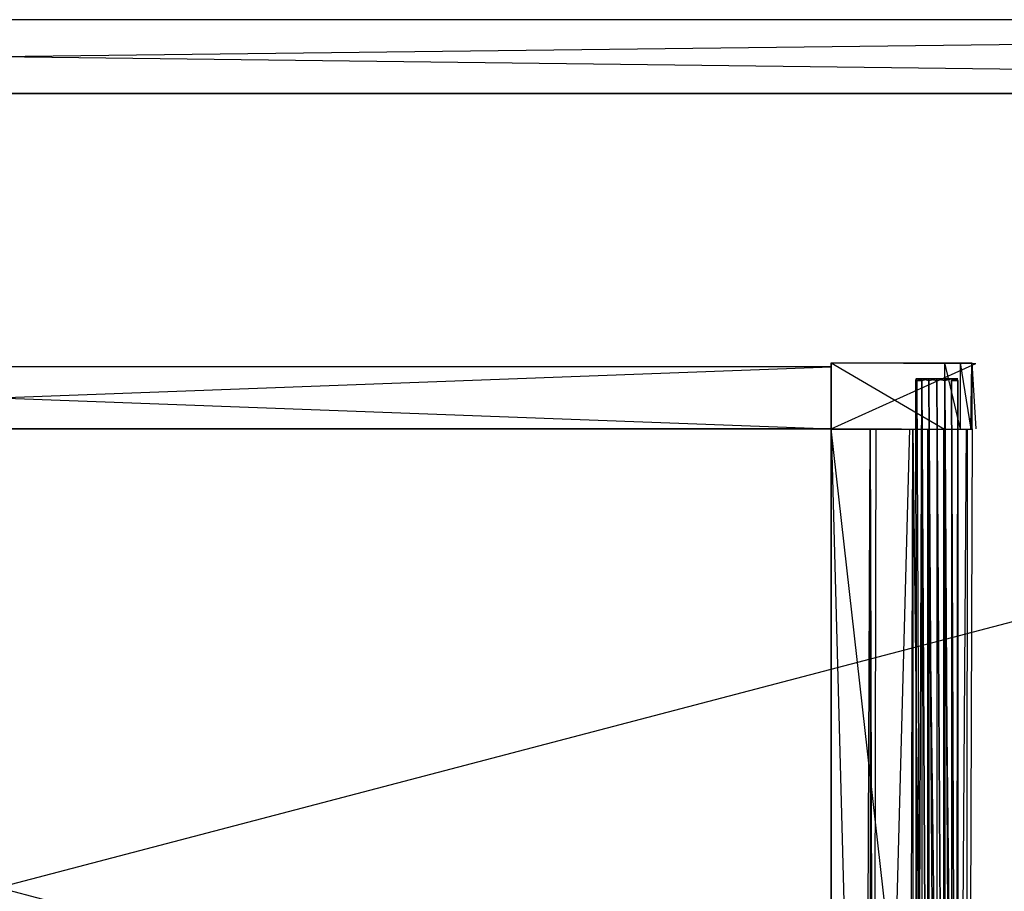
# Model space of a CAD drawing. Extents: x 0 to 1.6, y -0.5 to 0.
# Tile 25 of 43: x 0.81 to 1.06, y -0.28 to -0.05. Entities that reach past the tile are written whole.
import ezdxf

# ---------------------------------------------------------------- set-up
doc = ezdxf.new("R2010")
doc.units = 0
for name, color, linetype in [('L10_DRAWERBOX_LEGATO_REL_7_X_13', 7, 'CONTINUOUS'), ('L12_DRAWERBOX_LEGATO_REL_5_X_36', 7, 'CONTINUOUS'), ('L14_DRAWERBOX_LEGATO_REL_3_X_42', 7, 'CONTINUOUS'), ('L15_DRAWERBOX_LEGATO_REL_2_X_42', 7, 'CONTINUOUS'), ('L17_DRAWERBOX_LEGATO_REL_0_X_37', 7, 'CONTINUOUS'), ('L45_KORPUS_LEGATO_BO_X_15620__Y', 7, 'CONTINUOUS'), ('L46_KORPUS_LEGATO_RWT_X_15620__', 7, 'CONTINUOUS')]:
    doc.layers.add(name, color=color, linetype=linetype)

msp = doc.modelspace()

# ---------------------------------------------------------------- linework, layer by layer
at = {"layer": 'L10_DRAWERBOX_LEGATO_REL_7_X_13', "color": 8}
for points, invisible_edges in [([(1.036581, -0.143587, 0.1666), (1.036993, -0.143961, 0.164526), (1.036581, -0.143961, 0.1666), (1.036581, -0.143587, 0.1666)], 13), ([(1.036993, -0.143961, 0.164526), (1.036581, -0.143587, 0.1666), (1.036993, -0.143587, 0.164526), (1.036993, -0.143961, 0.164526)], 14), ([(1.036993, -0.143587, 0.168674), (1.036581, -0.143961, 0.1666), (1.036993, -0.143961, 0.168674), (1.036993, -0.143587, 0.168674)], 13), ([(1.036581, -0.143961, 0.1666), (1.036993, -0.143587, 0.168674), (1.036581, -0.143587, 0.1666), (1.036581, -0.143961, 0.1666)], 14), ([(1.036993, -0.143587, 0.168674), (1.037763, -0.143587, 0.1666), (1.036581, -0.143587, 0.1666), (1.036993, -0.143587, 0.168674)], 13), ([(1.036581, -0.143587, 0.1666), (1.038085, -0.143587, 0.164979), (1.036993, -0.143587, 0.164526), (1.036581, -0.143587, 0.1666)], 13), ([(1.038085, -0.143587, 0.164979), (1.036581, -0.143587, 0.1666), (1.037763, -0.143587, 0.1666), (1.038085, -0.143587, 0.164979)], 14), ([(1.036581, -0.143961, 0.1666), (1.036993, -0.453924, 0.164526), (1.036581, -0.453924, 0.1666), (1.036581, -0.143961, 0.1666)], 13), ([(1.036993, -0.453924, 0.164526), (1.036581, -0.143961, 0.1666), (1.036993, -0.143961, 0.164526), (1.036993, -0.453924, 0.164526)], 14), ([(1.036993, -0.453924, 0.168674), (1.036581, -0.143961, 0.1666), (1.036581, -0.453924, 0.1666), (1.036993, -0.453924, 0.168674)], 13), ([(1.036581, -0.143961, 0.1666), (1.036993, -0.453924, 0.168674), (1.036993, -0.143961, 0.168674), (1.036581, -0.143961, 0.1666)], 14), ([(1.036993, -0.143587, 0.164526), (1.038168, -0.143961, 0.162768), (1.036993, -0.143961, 0.164526), (1.036993, -0.143587, 0.164526)], 13), ([(1.038168, -0.143961, 0.162768), (1.036993, -0.143587, 0.164526), (1.038168, -0.143587, 0.162768), (1.038168, -0.143961, 0.162768)], 14), ([(1.038168, -0.143587, 0.170432), (1.036993, -0.143961, 0.168674), (1.038168, -0.143961, 0.170432), (1.038168, -0.143587, 0.170432)], 13), ([(1.036993, -0.143961, 0.168674), (1.038168, -0.143587, 0.170432), (1.036993, -0.143587, 0.168674), (1.036993, -0.143961, 0.168674)], 14), ([(1.036993, -0.143587, 0.168674), (1.039004, -0.143587, 0.169596), (1.038085, -0.143587, 0.168221), (1.036993, -0.143587, 0.168674)], 13), ([(1.039004, -0.143587, 0.169596), (1.036993, -0.143587, 0.168674), (1.038168, -0.143587, 0.170432), (1.039004, -0.143587, 0.169596)], 14), ([(1.037763, -0.143587, 0.1666), (1.036993, -0.143587, 0.168674), (1.038085, -0.143587, 0.168221), (1.037763, -0.143587, 0.1666)], 14), ([(1.036993, -0.143587, 0.164526), (1.039004, -0.143587, 0.163604), (1.038168, -0.143587, 0.162768), (1.036993, -0.143587, 0.164526)], 13), ([(1.039004, -0.143587, 0.163604), (1.036993, -0.143587, 0.164526), (1.038085, -0.143587, 0.164979), (1.039004, -0.143587, 0.163604)], 14), ([(1.036993, -0.143961, 0.164526), (1.038168, -0.453924, 0.162768), (1.036993, -0.453924, 0.164526), (1.036993, -0.143961, 0.164526)], 13), ([(1.038168, -0.453924, 0.162768), (1.036993, -0.143961, 0.164526), (1.038168, -0.143961, 0.162768), (1.038168, -0.453924, 0.162768)], 14), ([(1.038168, -0.143961, 0.170432), (1.036993, -0.453924, 0.168674), (1.038168, -0.453924, 0.170432), (1.038168, -0.143961, 0.170432)], 13), ([(1.036993, -0.453924, 0.168674), (1.038168, -0.143961, 0.170432), (1.036993, -0.143961, 0.168674), (1.036993, -0.453924, 0.168674)], 14), ([(1.045914, -0.143587, 0.164979), (1.038085, -0.143587, 0.164979), (1.037763, -0.143587, 0.1666), (1.045914, -0.143587, 0.164979)], 10), ([(1.045914, -0.143587, 0.164979), (1.037763, -0.143587, 0.1666), (1.046237, -0.143587, 0.1666), (1.045914, -0.143587, 0.164979)], 13), ([(1.046237, -0.143587, 0.1666), (1.037763, -0.143587, 0.1666), (1.045914, -0.143587, 0.168221), (1.046237, -0.143587, 0.1666)], 10), ([(1.045914, -0.143587, 0.168221), (1.037763, -0.143587, 0.1666), (1.038085, -0.143587, 0.168221), (1.045914, -0.143587, 0.168221)], 13), ([(1.045914, -0.143587, 0.164979), (1.039004, -0.143587, 0.163604), (1.038085, -0.143587, 0.164979), (1.045914, -0.143587, 0.164979)], 13), ([(1.045914, -0.143587, 0.168221), (1.038085, -0.143587, 0.168221), (1.039004, -0.143587, 0.169596), (1.045914, -0.143587, 0.168221)], 14), ([(1.039926, -0.143587, 0.161593), (1.038168, -0.143961, 0.162768), (1.038168, -0.143587, 0.162768), (1.039926, -0.143587, 0.161593)], 13), ([(1.038168, -0.143961, 0.162768), (1.039926, -0.143587, 0.161593), (1.039926, -0.143961, 0.161593), (1.038168, -0.143961, 0.162768)], 14), ([(1.038168, -0.143587, 0.170432), (1.040378, -0.143587, 0.170514), (1.039004, -0.143587, 0.169596), (1.038168, -0.143587, 0.170432)], 13), ([(1.040378, -0.143587, 0.170514), (1.038168, -0.143587, 0.170432), (1.039926, -0.143587, 0.171607), (1.040378, -0.143587, 0.170514)], 14), ([(1.038168, -0.143587, 0.162768), (1.040378, -0.143587, 0.162686), (1.039926, -0.143587, 0.161593), (1.038168, -0.143587, 0.162768)], 13), ([(1.040378, -0.143587, 0.162686), (1.038168, -0.143587, 0.162768), (1.039004, -0.143587, 0.163604), (1.040378, -0.143587, 0.162686)], 14), ([(1.039926, -0.143961, 0.171607), (1.038168, -0.143587, 0.170432), (1.038168, -0.143961, 0.170432), (1.039926, -0.143961, 0.171607)], 13), ([(1.038168, -0.143587, 0.170432), (1.039926, -0.143961, 0.171607), (1.039926, -0.143587, 0.171607), (1.038168, -0.143587, 0.170432)], 14), ([(1.038168, -0.143961, 0.162768), (1.039926, -0.453924, 0.161593), (1.038168, -0.453924, 0.162768), (1.038168, -0.143961, 0.162768)], 13), ([(1.039926, -0.453924, 0.161593), (1.038168, -0.143961, 0.162768), (1.039926, -0.143961, 0.161593), (1.039926, -0.453924, 0.161593)], 14), ([(1.039926, -0.453924, 0.171607), (1.038168, -0.143961, 0.170432), (1.038168, -0.453924, 0.170432), (1.039926, -0.453924, 0.171607)], 13), ([(1.038168, -0.143961, 0.170432), (1.039926, -0.453924, 0.171607), (1.039926, -0.143961, 0.171607), (1.038168, -0.143961, 0.170432)], 14), ([(1.043621, -0.143587, 0.162686), (1.040378, -0.143587, 0.162686), (1.039004, -0.143587, 0.163604), (1.043621, -0.143587, 0.162686)], 10), ([(1.043621, -0.143587, 0.162686), (1.039004, -0.143587, 0.163604), (1.044996, -0.143587, 0.163604), (1.043621, -0.143587, 0.162686)], 13), ([(1.044996, -0.143587, 0.163604), (1.039004, -0.143587, 0.163604), (1.045914, -0.143587, 0.164979), (1.044996, -0.143587, 0.163604)], 10), ([(1.045914, -0.143587, 0.168221), (1.039004, -0.143587, 0.169596), (1.044996, -0.143587, 0.169596), (1.045914, -0.143587, 0.168221)], 15), ([(1.044996, -0.143587, 0.169596), (1.039004, -0.143587, 0.169596), (1.040378, -0.143587, 0.170514), (1.044996, -0.143587, 0.169596)], 15), ([(1.042, -0.143587, 0.161181), (1.039926, -0.143961, 0.161593), (1.039926, -0.143587, 0.161593), (1.042, -0.143587, 0.161181)], 13), ([(1.039926, -0.143961, 0.161593), (1.042, -0.143587, 0.161181), (1.042, -0.143961, 0.161181), (1.039926, -0.143961, 0.161593)], 14), ([(1.042, -0.143961, 0.172019), (1.039926, -0.143587, 0.171607), (1.039926, -0.143961, 0.171607), (1.042, -0.143961, 0.172019)], 13), ([(1.039926, -0.143587, 0.171607), (1.042, -0.143961, 0.172019), (1.042, -0.143587, 0.172019), (1.039926, -0.143587, 0.171607)], 14), ([(1.039926, -0.143587, 0.171607), (1.042, -0.143587, 0.170837), (1.040378, -0.143587, 0.170514), (1.039926, -0.143587, 0.171607)], 13), ([(1.042, -0.143587, 0.170837), (1.039926, -0.143587, 0.171607), (1.042, -0.143587, 0.172019), (1.042, -0.143587, 0.170837)], 14), ([(1.039926, -0.143587, 0.161593), (1.042, -0.143587, 0.162363), (1.042, -0.143587, 0.161181), (1.039926, -0.143587, 0.161593)], 13), ([(1.042, -0.143587, 0.162363), (1.039926, -0.143587, 0.161593), (1.040378, -0.143587, 0.162686), (1.042, -0.143587, 0.162363)], 14), ([(1.039926, -0.143961, 0.161593), (1.042, -0.453924, 0.161181), (1.039926, -0.453924, 0.161593), (1.039926, -0.143961, 0.161593)], 13), ([(1.042, -0.453924, 0.161181), (1.039926, -0.143961, 0.161593), (1.042, -0.143961, 0.161181), (1.042, -0.453924, 0.161181)], 14), ([(1.042, -0.453924, 0.172019), (1.039926, -0.143961, 0.171607), (1.039926, -0.453924, 0.171607), (1.042, -0.453924, 0.172019)], 13), ([(1.039926, -0.143961, 0.171607), (1.042, -0.453924, 0.172019), (1.042, -0.143961, 0.172019), (1.039926, -0.143961, 0.171607)], 14), ([(1.040378, -0.143587, 0.162686), (1.043621, -0.143587, 0.162686), (1.042, -0.143587, 0.162363), (1.040378, -0.143587, 0.162686)], 13), ([(1.044996, -0.143587, 0.169596), (1.040378, -0.143587, 0.170514), (1.043621, -0.143587, 0.170514), (1.044996, -0.143587, 0.169596)], 15), ([(1.043621, -0.143587, 0.170514), (1.040378, -0.143587, 0.170514), (1.042, -0.143587, 0.170837), (1.043621, -0.143587, 0.170514)], 15), ([(1.044074, -0.143961, 0.171607), (1.042, -0.143587, 0.172019), (1.042, -0.143961, 0.172019), (1.044074, -0.143961, 0.171607)], 13), ([(1.042, -0.143587, 0.172019), (1.044074, -0.143961, 0.171607), (1.044074, -0.143587, 0.171607), (1.042, -0.143587, 0.172019)], 14), ([(1.044074, -0.143587, 0.161593), (1.042, -0.143961, 0.161181), (1.042, -0.143587, 0.161181), (1.044074, -0.143587, 0.161593)], 13), ([(1.042, -0.143961, 0.161181), (1.044074, -0.143587, 0.161593), (1.044074, -0.143961, 0.161593), (1.042, -0.143961, 0.161181)], 14), ([(1.042, -0.143587, 0.162363), (1.044074, -0.143587, 0.161593), (1.042, -0.143587, 0.161181), (1.042, -0.143587, 0.162363)], 13), ([(1.044074, -0.143587, 0.161593), (1.042, -0.143587, 0.162363), (1.043621, -0.143587, 0.162686), (1.044074, -0.143587, 0.161593)], 14), ([(1.042, -0.143587, 0.170837), (1.044074, -0.143587, 0.171607), (1.043621, -0.143587, 0.170514), (1.042, -0.143587, 0.170837)], 13), ([(1.044074, -0.143587, 0.171607), (1.042, -0.143587, 0.170837), (1.042, -0.143587, 0.172019), (1.044074, -0.143587, 0.171607)], 14), ([(1.044074, -0.453924, 0.171607), (1.042, -0.143961, 0.172019), (1.042, -0.453924, 0.172019), (1.044074, -0.453924, 0.171607)], 13), ([(1.042, -0.143961, 0.172019), (1.044074, -0.453924, 0.171607), (1.044074, -0.143961, 0.171607), (1.042, -0.143961, 0.172019)], 14), ([(1.042, -0.143961, 0.161181), (1.044074, -0.453924, 0.161593), (1.042, -0.453924, 0.161181), (1.042, -0.143961, 0.161181)], 13), ([(1.044074, -0.453924, 0.161593), (1.042, -0.143961, 0.161181), (1.044074, -0.143961, 0.161593), (1.044074, -0.453924, 0.161593)], 14), ([(1.043621, -0.143587, 0.162686), (1.045832, -0.143587, 0.162768), (1.044074, -0.143587, 0.161593), (1.043621, -0.143587, 0.162686)], 13), ([(1.045832, -0.143587, 0.162768), (1.043621, -0.143587, 0.162686), (1.044996, -0.143587, 0.163604), (1.045832, -0.143587, 0.162768)], 14), ([(1.043621, -0.143587, 0.170514), (1.045832, -0.143587, 0.170432), (1.044996, -0.143587, 0.169596), (1.043621, -0.143587, 0.170514)], 13), ([(1.045832, -0.143587, 0.170432), (1.043621, -0.143587, 0.170514), (1.044074, -0.143587, 0.171607), (1.045832, -0.143587, 0.170432)], 14), ([(1.044074, -0.143961, 0.171607), (1.045832, -0.143587, 0.170432), (1.044074, -0.143587, 0.171607), (1.044074, -0.143961, 0.171607)], 13), ([(1.045832, -0.143587, 0.170432), (1.044074, -0.143961, 0.171607), (1.045832, -0.143961, 0.170432), (1.045832, -0.143587, 0.170432)], 14), ([(1.045832, -0.143587, 0.162768), (1.044074, -0.143961, 0.161593), (1.044074, -0.143587, 0.161593), (1.045832, -0.143587, 0.162768)], 13), ([(1.044074, -0.143961, 0.161593), (1.045832, -0.143587, 0.162768), (1.045832, -0.143961, 0.162768), (1.044074, -0.143961, 0.161593)], 14), ([(1.045832, -0.453924, 0.170432), (1.044074, -0.143961, 0.171607), (1.044074, -0.453924, 0.171607), (1.045832, -0.453924, 0.170432)], 13), ([(1.044074, -0.143961, 0.171607), (1.045832, -0.453924, 0.170432), (1.045832, -0.143961, 0.170432), (1.044074, -0.143961, 0.171607)], 14), ([(1.044074, -0.143961, 0.161593), (1.045832, -0.453924, 0.162768), (1.044074, -0.453924, 0.161593), (1.044074, -0.143961, 0.161593)], 13), ([(1.045832, -0.453924, 0.162768), (1.044074, -0.143961, 0.161593), (1.045832, -0.143961, 0.162768), (1.045832, -0.453924, 0.162768)], 14), ([(1.044996, -0.143587, 0.163604), (1.047007, -0.143587, 0.164526), (1.045832, -0.143587, 0.162768), (1.044996, -0.143587, 0.163604)], 13), ([(1.047007, -0.143587, 0.164526), (1.044996, -0.143587, 0.163604), (1.045914, -0.143587, 0.164979), (1.047007, -0.143587, 0.164526)], 14), ([(1.044996, -0.143587, 0.169596), (1.047007, -0.143587, 0.168674), (1.045914, -0.143587, 0.168221), (1.044996, -0.143587, 0.169596)], 13), ([(1.047007, -0.143587, 0.168674), (1.044996, -0.143587, 0.169596), (1.045832, -0.143587, 0.170432), (1.047007, -0.143587, 0.168674)], 14), ([(1.047007, -0.143587, 0.168674), (1.045832, -0.143961, 0.170432), (1.047007, -0.143961, 0.168674), (1.047007, -0.143587, 0.168674)], 13), ([(1.045832, -0.143961, 0.170432), (1.047007, -0.143587, 0.168674), (1.045832, -0.143587, 0.170432), (1.045832, -0.143961, 0.170432)], 14), ([(1.045832, -0.143587, 0.162768), (1.047007, -0.143961, 0.164526), (1.045832, -0.143961, 0.162768), (1.045832, -0.143587, 0.162768)], 13), ([(1.047007, -0.143961, 0.164526), (1.045832, -0.143587, 0.162768), (1.047007, -0.143587, 0.164526), (1.047007, -0.143961, 0.164526)], 14), ([(1.047007, -0.453924, 0.168674), (1.045832, -0.143961, 0.170432), (1.045832, -0.453924, 0.170432), (1.047007, -0.453924, 0.168674)], 13), ([(1.045832, -0.143961, 0.170432), (1.047007, -0.453924, 0.168674), (1.047007, -0.143961, 0.168674), (1.045832, -0.143961, 0.170432)], 14), ([(1.045832, -0.143961, 0.162768), (1.047007, -0.453924, 0.164526), (1.045832, -0.453924, 0.162768), (1.045832, -0.143961, 0.162768)], 13), ([(1.047007, -0.453924, 0.164526), (1.045832, -0.143961, 0.162768), (1.047007, -0.143961, 0.164526), (1.047007, -0.453924, 0.164526)], 14), ([(1.045914, -0.143587, 0.164979), (1.047419, -0.143587, 0.1666), (1.047007, -0.143587, 0.164526), (1.045914, -0.143587, 0.164979)], 13), ([(1.047419, -0.143587, 0.1666), (1.045914, -0.143587, 0.164979), (1.046237, -0.143587, 0.1666), (1.047419, -0.143587, 0.1666)], 14), ([(1.045914, -0.143587, 0.168221), (1.047419, -0.143587, 0.1666), (1.046237, -0.143587, 0.1666), (1.045914, -0.143587, 0.168221)], 13), ([(1.047419, -0.143587, 0.1666), (1.045914, -0.143587, 0.168221), (1.047007, -0.143587, 0.168674), (1.047419, -0.143587, 0.1666)], 14), ([(1.047419, -0.143587, 0.1666), (1.047007, -0.143961, 0.168674), (1.047419, -0.143961, 0.1666), (1.047419, -0.143587, 0.1666)], 13), ([(1.047007, -0.143961, 0.168674), (1.047419, -0.143587, 0.1666), (1.047007, -0.143587, 0.168674), (1.047007, -0.143961, 0.168674)], 14), ([(1.047007, -0.143587, 0.164526), (1.047419, -0.143961, 0.1666), (1.047007, -0.143961, 0.164526), (1.047007, -0.143587, 0.164526)], 13), ([(1.047419, -0.143961, 0.1666), (1.047007, -0.143587, 0.164526), (1.047419, -0.143587, 0.1666), (1.047419, -0.143961, 0.1666)], 14), ([(1.047419, -0.143961, 0.1666), (1.047007, -0.453924, 0.168674), (1.047419, -0.453924, 0.1666), (1.047419, -0.143961, 0.1666)], 13), ([(1.047007, -0.453924, 0.168674), (1.047419, -0.143961, 0.1666), (1.047007, -0.143961, 0.168674), (1.047007, -0.453924, 0.168674)], 14), ([(1.047007, -0.453924, 0.164526), (1.047419, -0.143961, 0.1666), (1.047419, -0.453924, 0.1666), (1.047007, -0.453924, 0.164526)], 13), ([(1.047419, -0.143961, 0.1666), (1.047007, -0.453924, 0.164526), (1.047007, -0.143961, 0.164526), (1.047419, -0.143961, 0.1666)], 14)]:
    msp.add_3dface(points, dxfattribs=dict(at, invisible_edges=invisible_edges))
at = {"layer": 'L12_DRAWERBOX_LEGATO_REL_5_X_36', "color": 8}
for points, invisible_edges in [([(1.014765, -0.156437, 0.048743), (1.014765, -0.480437, 0.032), (1.014765, -0.480437, 0.048743), (1.014765, -0.156437, 0.048743)], 13), ([(1.014765, -0.480437, 0.032), (1.014765, -0.156437, 0.048743), (1.014765, -0.156437, 0.032), (1.014765, -0.480437, 0.032)], 14), ([(1.014765, -0.156437, 0.032), (1.05125, -0.480437, 0.032), (1.014765, -0.480437, 0.032), (1.014765, -0.156437, 0.032)], 13), ([(1.05125, -0.480437, 0.032), (1.014765, -0.156437, 0.032), (1.05125, -0.156437, 0.032), (1.05125, -0.480437, 0.032)], 14), ([(1.023509, -0.480437, 0.055052), (1.014765, -0.156437, 0.048743), (1.014765, -0.480437, 0.048743), (1.023509, -0.480437, 0.055052)], 13), ([(1.014765, -0.156437, 0.048743), (1.023509, -0.480437, 0.055052), (1.023509, -0.156437, 0.055052), (1.014765, -0.156437, 0.048743)], 14), ([(1.024818, -0.156437, 0.056719), (1.023509, -0.480437, 0.055052), (1.024818, -0.480437, 0.056719), (1.024818, -0.156437, 0.056719)], 13), ([(1.023509, -0.480437, 0.055052), (1.024818, -0.156437, 0.056719), (1.023509, -0.156437, 0.055052), (1.023509, -0.480437, 0.055052)], 14), ([(1.02578, -0.480437, 0.058607), (1.024818, -0.156437, 0.056719), (1.024818, -0.480437, 0.056719), (1.02578, -0.480437, 0.058607)], 13), ([(1.024818, -0.156437, 0.056719), (1.02578, -0.480437, 0.058607), (1.02578, -0.156437, 0.058607), (1.024818, -0.156437, 0.056719)], 14), ([(1.026361, -0.156437, 0.060646), (1.02578, -0.480437, 0.058607), (1.026361, -0.480437, 0.060646), (1.026361, -0.156437, 0.060646)], 13), ([(1.02578, -0.480437, 0.058607), (1.026361, -0.156437, 0.060646), (1.02578, -0.156437, 0.058607), (1.02578, -0.480437, 0.058607)], 14), ([(1.03507, -0.156437, 0.113598), (1.026361, -0.480437, 0.060646), (1.03507, -0.480437, 0.113598), (1.03507, -0.156437, 0.113598)], 13), ([(1.026361, -0.480437, 0.060646), (1.03507, -0.156437, 0.113598), (1.026361, -0.156437, 0.060646), (1.026361, -0.480437, 0.060646)], 14), ([(1.035822, -0.156437, 0.114666), (1.03507, -0.480437, 0.113598), (1.035822, -0.480437, 0.114666), (1.035822, -0.156437, 0.114666)], 13), ([(1.03507, -0.480437, 0.113598), (1.035822, -0.156437, 0.114666), (1.03507, -0.156437, 0.113598), (1.03507, -0.480437, 0.113598)], 14), ([(1.039661, -0.480437, 0.115998), (1.035822, -0.156437, 0.114666), (1.035822, -0.480437, 0.114666), (1.039661, -0.480437, 0.115998)], 13), ([(1.035822, -0.156437, 0.114666), (1.039661, -0.480437, 0.115998), (1.039661, -0.156437, 0.115998), (1.035822, -0.156437, 0.114666)], 14), ([(1.043724, -0.480437, 0.115948), (1.039661, -0.156437, 0.115998), (1.039661, -0.480437, 0.115998), (1.043724, -0.480437, 0.115948)], 13), ([(1.039661, -0.156437, 0.115998), (1.043724, -0.480437, 0.115948), (1.043724, -0.156437, 0.115948), (1.039661, -0.156437, 0.115998)], 14), ([(1.04737, -0.480437, 0.114232), (1.043724, -0.156437, 0.115948), (1.043724, -0.480437, 0.115948), (1.04737, -0.480437, 0.114232)], 13), ([(1.043724, -0.156437, 0.115948), (1.04737, -0.480437, 0.114232), (1.04737, -0.156437, 0.114232), (1.043724, -0.156437, 0.115948)], 14), ([(1.049717, -0.156437, 0.110955), (1.04737, -0.480437, 0.114232), (1.049717, -0.480437, 0.110955), (1.049717, -0.156437, 0.110955)], 13), ([(1.04737, -0.480437, 0.114232), (1.049717, -0.156437, 0.110955), (1.04737, -0.156437, 0.114232), (1.04737, -0.480437, 0.114232)], 14), ([(1.049964, -0.156437, 0.10758), (1.049717, -0.480437, 0.110955), (1.049964, -0.480437, 0.10758), (1.049964, -0.156437, 0.10758)], 13), ([(1.049717, -0.480437, 0.110955), (1.049964, -0.156437, 0.10758), (1.049717, -0.156437, 0.110955), (1.049717, -0.480437, 0.110955)], 14), ([(1.05125, -0.156437, 0.032), (1.049964, -0.480437, 0.10758), (1.05125, -0.480437, 0.032), (1.05125, -0.156437, 0.032)], 13), ([(1.049964, -0.480437, 0.10758), (1.05125, -0.156437, 0.032), (1.049964, -0.156437, 0.10758), (1.049964, -0.480437, 0.10758)], 14)]:
    msp.add_3dface(points, dxfattribs=dict(at, invisible_edges=invisible_edges))
at = {"layer": 'L14_DRAWERBOX_LEGATO_REL_3_X_42', "color": 8}
for points, invisible_edges in [([(0.585235, -0.156436, 0.048), (1.014765, -0.156437, 0.032), (0.585235, -0.156437, 0.032), (0.585235, -0.156436, 0.048)], 13), ([(1.014765, -0.156437, 0.032), (0.585235, -0.156436, 0.048), (1.014765, -0.156436, 0.048), (1.014765, -0.156437, 0.032)], 14), ([(1.014765, -0.480437, 0.048), (0.585235, -0.156436, 0.048), (0.585235, -0.480437, 0.048), (1.014765, -0.480437, 0.048)], 13), ([(0.585235, -0.156436, 0.048), (1.014765, -0.480437, 0.048), (1.014765, -0.156436, 0.048), (0.585235, -0.156436, 0.048)], 14), ([(0.585235, -0.156437, 0.032), (1.014765, -0.480437, 0.032), (0.585235, -0.480437, 0.032), (0.585235, -0.156437, 0.032)], 13), ([(1.014765, -0.480437, 0.032), (0.585235, -0.156437, 0.032), (1.014765, -0.156437, 0.032), (1.014765, -0.480437, 0.032)], 14), ([(1.014765, -0.480437, 0.048), (1.014765, -0.156437, 0.032), (1.014765, -0.156436, 0.048), (1.014765, -0.480437, 0.048)], 14), ([(1.014765, -0.156437, 0.032), (1.014765, -0.480437, 0.048), (1.014765, -0.480437, 0.032), (1.014765, -0.156437, 0.032)], 13)]:
    msp.add_3dface(points, dxfattribs=dict(at, invisible_edges=invisible_edges))
at = {"layer": 'L15_DRAWERBOX_LEGATO_REL_2_X_42', "color": 8}
for points, invisible_edges in [([(1.014765, -0.156437, 0.167), (0.585235, -0.140437, 0.167), (0.585235, -0.156437, 0.167), (1.014765, -0.156437, 0.167)], 13), ([(0.585235, -0.140437, 0.167), (1.014765, -0.156437, 0.167), (1.014765, -0.140437, 0.167), (0.585235, -0.140437, 0.167)], 14), ([(0.585235, -0.140437, 0.167), (1.014765, -0.140437, 0.032), (0.585235, -0.140437, 0.032), (0.585235, -0.140437, 0.167)], 13), ([(1.014765, -0.140437, 0.032), (0.585235, -0.140437, 0.167), (1.014765, -0.140437, 0.167), (1.014765, -0.140437, 0.032)], 14), ([(1.014765, -0.140437, 0.032), (0.585235, -0.156437, 0.032), (0.585235, -0.140437, 0.032), (1.014765, -0.140437, 0.032)], 13), ([(0.585235, -0.156437, 0.032), (1.014765, -0.140437, 0.032), (1.014765, -0.156437, 0.032), (0.585235, -0.156437, 0.032)], 14), ([(1.014765, -0.140437, 0.032), (1.014765, -0.156437, 0.167), (1.014765, -0.156437, 0.032), (1.014765, -0.140437, 0.032)], 13), ([(1.014765, -0.156437, 0.167), (1.014765, -0.140437, 0.032), (1.014765, -0.140437, 0.167), (1.014765, -0.156437, 0.167)], 14), ([(1.014765, -0.156437, 0.167), (0.585235, -0.156437, 0.032), (1.014765, -0.156437, 0.032), (1.014765, -0.156437, 0.167)], 13), ([(0.585235, -0.156437, 0.032), (1.014765, -0.156437, 0.167), (0.585235, -0.156437, 0.167), (0.585235, -0.156437, 0.032)], 14)]:
    msp.add_3dface(points, dxfattribs=dict(at, invisible_edges=invisible_edges))
at = {"layer": 'L17_DRAWERBOX_LEGATO_REL_0_X_37', "color": 8}
for points, invisible_edges in [([(1.014765, -0.13945, 0.1674), (1.048083, -0.139473, 0.165411), (1.051013, -0.139405, 0.157951), (1.014765, -0.13945, 0.1674)], 14), ([(1.014765, -0.13945, 0.1674), (1.051013, -0.139405, 0.157951), (1.052108, -0.139588, 0.032007), (1.014765, -0.13945, 0.1674)], 14), ([(1.014765, -0.13945, 0.1674), (1.043971, -0.139461, 0.167347), (1.048083, -0.139473, 0.165411), (1.014765, -0.13945, 0.1674)], 14), ([(1.014765, -0.13945, 0.1674), (1.052108, -0.139588, 0.032007), (1.014765, -0.139586, 0.032), (1.014765, -0.13945, 0.1674)], 14), ([(1.014765, -0.13945, 0.1674), (1.014765, -0.156437, 0.032), (1.014765, -0.156573, 0.1674), (1.014765, -0.13945, 0.1674)], 13), ([(1.014765, -0.156437, 0.032), (1.014765, -0.13945, 0.1674), (1.014765, -0.139586, 0.032), (1.014765, -0.156437, 0.032)], 14), ([(1.043971, -0.156562, 0.167347), (1.014765, -0.13945, 0.1674), (1.014765, -0.156573, 0.1674), (1.043971, -0.156562, 0.167347)], 13), ([(1.014765, -0.13945, 0.1674), (1.043971, -0.156562, 0.167347), (1.043971, -0.139461, 0.167347), (1.014765, -0.13945, 0.1674)], 14), ([(1.052108, -0.139588, 0.032007), (1.014765, -0.156437, 0.032), (1.014765, -0.139586, 0.032), (1.052108, -0.139588, 0.032007)], 13), ([(1.014765, -0.156437, 0.032), (1.052108, -0.139588, 0.032007), (1.052108, -0.156435, 0.032007), (1.014765, -0.156437, 0.032)], 14), ([(1.048083, -0.15655, 0.165411), (1.043971, -0.139461, 0.167347), (1.043971, -0.156562, 0.167347), (1.048083, -0.15655, 0.165411)], 13), ([(1.043971, -0.139461, 0.167347), (1.048083, -0.15655, 0.165411), (1.048083, -0.139473, 0.165411), (1.043971, -0.139461, 0.167347)], 14), ([(1.048083, -0.139473, 0.165411), (1.050768, -0.139478, 0.16166), (1.051013, -0.139405, 0.157951), (1.048083, -0.139473, 0.165411)], 14), ([(1.050768, -0.156545, 0.16166), (1.048083, -0.139473, 0.165411), (1.048083, -0.15655, 0.165411), (1.050768, -0.156545, 0.16166)], 13), ([(1.048083, -0.139473, 0.165411), (1.050768, -0.156545, 0.16166), (1.050768, -0.139478, 0.16166), (1.048083, -0.139473, 0.165411)], 14), ([(1.051013, -0.139405, 0.157951), (1.050768, -0.156545, 0.16166), (1.051013, -0.156618, 0.157951), (1.051013, -0.139405, 0.157951)], 13), ([(1.050768, -0.156545, 0.16166), (1.051013, -0.139405, 0.157951), (1.050768, -0.139478, 0.16166), (1.050768, -0.156545, 0.16166)], 14), ([(1.052108, -0.156435, 0.032007), (1.051013, -0.139405, 0.157951), (1.051013, -0.156618, 0.157951), (1.052108, -0.156435, 0.032007)], 13), ([(1.051013, -0.139405, 0.157951), (1.052108, -0.156435, 0.032007), (1.052108, -0.139588, 0.032007), (1.051013, -0.139405, 0.157951)], 14), ([(1.051013, -0.156618, 0.157951), (1.014765, -0.156437, 0.032), (1.052108, -0.156435, 0.032007), (1.051013, -0.156618, 0.157951)], 14), ([(1.014765, -0.156573, 0.1674), (1.014765, -0.156437, 0.032), (1.051013, -0.156618, 0.157951), (1.014765, -0.156573, 0.1674)], 14), ([(1.014765, -0.156573, 0.1674), (1.051013, -0.156618, 0.157951), (1.048083, -0.15655, 0.165411), (1.014765, -0.156573, 0.1674)], 14), ([(1.014765, -0.156573, 0.1674), (1.048083, -0.15655, 0.165411), (1.043971, -0.156562, 0.167347), (1.014765, -0.156573, 0.1674)], 14), ([(1.048083, -0.15655, 0.165411), (1.051013, -0.156618, 0.157951), (1.050768, -0.156545, 0.16166), (1.048083, -0.15655, 0.165411)], 14)]:
    msp.add_3dface(points, dxfattribs=dict(at, invisible_edges=invisible_edges))
at = {"layer": 'L45_KORPUS_LEGATO_BO_X_15620__Y', "color": 8}
for points, invisible_edges in [([(1.581, -0.479458, 0.02), (0.019, -0.069958, 0.02), (0.019, -0.479458, 0.02), (1.581, -0.479458, 0.02)], 13), ([(0.019, -0.069958, 0.02), (1.581, -0.479458, 0.02), (1.581, -0.069958, 0.02), (0.019, -0.069958, 0.02)], 14), ([(1.581, -0.069958, 0.001), (0.019, -0.479458, 0.001), (0.019, -0.069958, 0.001), (1.581, -0.069958, 0.001)], 13), ([(0.019, -0.479458, 0.001), (1.581, -0.069958, 0.001), (1.581, -0.479458, 0.001), (0.019, -0.479458, 0.001)], 14), ([(0.019, -0.069958, 0.02), (1.581, -0.069958, 0.001), (0.019, -0.069958, 0.001), (0.019, -0.069958, 0.02)], 13), ([(1.581, -0.069958, 0.001), (0.019, -0.069958, 0.02), (1.581, -0.069958, 0.02), (1.581, -0.069958, 0.001)], 14)]:
    msp.add_3dface(points, dxfattribs=dict(at, invisible_edges=invisible_edges))
at = {"layer": 'L46_KORPUS_LEGATO_RWT_X_15620__', "color": 8}
for points, invisible_edges in [([(0.019, -0.050958, 0.1605), (1.581, -0.050958, 0.0005), (0.019, -0.050958, 0.0005), (0.019, -0.050958, 0.1605)], 13), ([(1.581, -0.050958, 0.0005), (0.019, -0.050958, 0.1605), (1.581, -0.050958, 0.1605), (1.581, -0.050958, 0.0005)], 14), ([(1.581, -0.050958, 0.0005), (0.019, -0.069958, 0.0005), (0.019, -0.050958, 0.0005), (1.581, -0.050958, 0.0005)], 13), ([(0.019, -0.069958, 0.0005), (1.581, -0.050958, 0.0005), (1.581, -0.069958, 0.0005), (0.019, -0.069958, 0.0005)], 14), ([(1.581, -0.069958, 0.1605), (0.019, -0.050958, 0.1605), (0.019, -0.069958, 0.1605), (1.581, -0.069958, 0.1605)], 13), ([(0.019, -0.050958, 0.1605), (1.581, -0.069958, 0.1605), (1.581, -0.050958, 0.1605), (0.019, -0.050958, 0.1605)], 14), ([(1.581, -0.069958, 0.0005), (0.019, -0.069958, 0.1605), (0.019, -0.069958, 0.0005), (1.581, -0.069958, 0.0005)], 13), ([(0.019, -0.069958, 0.1605), (1.581, -0.069958, 0.0005), (1.581, -0.069958, 0.1605), (0.019, -0.069958, 0.1605)], 14)]:
    msp.add_3dface(points, dxfattribs=dict(at, invisible_edges=invisible_edges))

doc.saveas('drawing.dxf')
